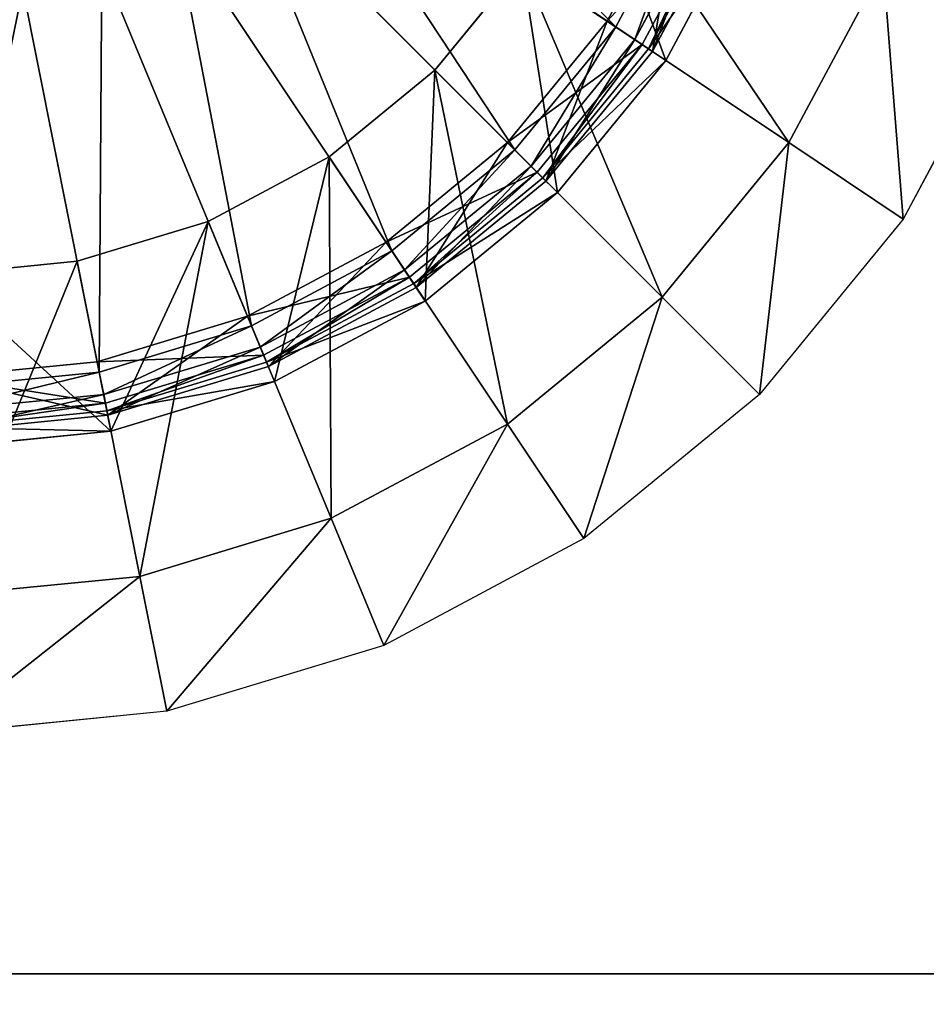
# Model space of a CAD drawing. Extents: x 0 to 35.8, y 0 to 27.5.
# Tile 48 of 256: x 6.8 to 9.7, y 4.6 to 7.7. Entities that reach past the tile are written whole.
import ezdxf

# ---------------------------------------------------------------- set-up
doc = ezdxf.new("R2010")
doc.units = 0
doc.header["$MEASUREMENT"] = 0
doc.layers.get('0').update_dxf_attribs({"color": 13, "linetype": 'CONTINUOUS'})
for name, color, linetype in [('GAS_ELEMENTS_7', 254, 'CONTINUOUS'), ('GAS_ELEMENTS_8', 250, 'CONTINUOUS'), ('RGM8058UC_-_BODY', 252, 'CONTINUOUS')]:
    doc.layers.add(name, color=color, linetype=linetype)

# ---------------------------------------------------------------- blocks, each defined once
blk = doc.blocks.new('RGM8658UC_TRADECAD_V06_DXF')
at = {"layer": 'GAS_ELEMENTS_7', "color": 0}
for p, q in [((8.767, 7.5795, 6.8366), (9.0106, 8.0352, 6.8366)), ((8.767, 7.5795, 6.8366), (9.0106, 8.0352, 6.8366)), ((8.7869, 7.5662, 6.8366), (9.0327, 8.026, 6.8366)), ((8.7869, 7.5662, 6.8366), (9.0327, 8.026, 6.8366)), ((8.8413, 7.5299, 6.5065), (9.0931, 8.001, 6.5065)), ((8.8413, 7.5299, 6.5065), (9.0931, 8.001, 6.5065)), ((8.3911, 7.8307, 6.1778), (8.1195, 7.4998, 6.1778)), ((8.1195, 7.4998, 6.5065), (8.3911, 7.8307, 6.5065)), ((8.3911, 7.8307, 6.1778), (8.1195, 7.4998, 6.1778)), ((8.1195, 7.4998, 6.5065), (8.3911, 7.8307, 6.5065)), ((9.2257, 7.273, 6.1778), (8.3911, 7.8307, 6.1778)), ((9.2257, 7.273, 6.1778), (8.3911, 7.8307, 6.1778)), ((8.3911, 7.8307, 6.5065), (8.8413, 7.5299, 6.5065)), ((8.3911, 7.8307, 6.5065), (8.8413, 7.5299, 6.5065)), ((9.5203, 7.8241, 6.1778), (9.2257, 7.273, 6.1778)), ((9.5203, 7.8241, 6.1778), (9.2257, 7.273, 6.1778)), ((8.767, 7.5795, 6.8366), (8.6575, 7.6527, 7.0842)), ((8.767, 7.5795, 6.8366), (8.6575, 7.6527, 7.0842)), ((9.9176, 7.6595, 6.0313), (9.5833, 7.0341, 6.0313)), ((8.4393, 7.1801, 6.8366), (8.767, 7.5795, 6.8366)), ((8.4393, 7.1801, 6.8366), (8.767, 7.5795, 6.8366)), ((8.7869, 7.5662, 6.8366), (8.767, 7.5795, 6.8366)), ((8.7869, 7.5662, 6.8366), (8.767, 7.5795, 6.8366)), ((8.4562, 7.1632, 6.8366), (8.7869, 7.5662, 6.8366)), ((8.4562, 7.1632, 6.8366), (8.7869, 7.5662, 6.8366)), ((8.8413, 7.5299, 6.5065), (8.7869, 7.5662, 6.8366)), ((8.8413, 7.5299, 6.5065), (8.7869, 7.5662, 6.8366)), ((8.5024, 7.1169, 6.5065), (8.8413, 7.5299, 6.5065)), ((8.5024, 7.1169, 6.5065), (8.8413, 7.5299, 6.5065)), ((8.1195, 7.4998, 6.1778), (7.7886, 7.2283, 6.1778)), ((7.7886, 7.2283, 6.5065), (8.1195, 7.4998, 6.5065)), ((8.1195, 7.4998, 6.1778), (7.7886, 7.2283, 6.1778)), ((7.7886, 7.2283, 6.5065), (8.1195, 7.4998, 6.5065)), ((8.1195, 7.4998, 6.1778), (8.1195, 7.4998, 6.5065)), ((8.1195, 7.4998, 6.1778), (8.1195, 7.4998, 6.5065)), ((8.8294, 6.79, 6.1778), (8.1195, 7.4998, 6.1778)), ((8.8294, 6.79, 6.1778), (8.1195, 7.4998, 6.1778)), ((8.1195, 7.4998, 6.5065), (8.5024, 7.1169, 6.5065)), ((8.1195, 7.4998, 6.5065), (8.5024, 7.1169, 6.5065)), ((8.4393, 7.1801, 6.8366), (8.3461, 7.2733, 7.0842)), ((8.4393, 7.1801, 6.8366), (8.3461, 7.2733, 7.0842)), ((9.2257, 7.273, 6.1778), (8.8294, 6.79, 6.1778)), ((9.2257, 7.273, 6.1778), (8.8294, 6.79, 6.1778)), ((9.2257, 7.273, 6.1778), (9.5833, 7.0341, 6.0313)), ((9.2257, 7.273, 6.1778), (9.5833, 7.0341, 6.0313)), ((7.7886, 7.2283, 6.1778), (7.4111, 7.0265, 6.1778)), ((7.4111, 7.0265, 6.5065), (7.7886, 7.2283, 6.5065)), ((7.7886, 7.2283, 6.1778), (7.4111, 7.0265, 6.1778)), ((7.4111, 7.0265, 6.5065), (7.7886, 7.2283, 6.5065)), ((7.7886, 7.2283, 6.1778), (7.7886, 7.2283, 6.5065)), ((7.7886, 7.2283, 6.1778), (7.7886, 7.2283, 6.5065)), ((8.3464, 6.3936, 6.1778), (7.7886, 7.2283, 6.1778)), ((8.3464, 6.3936, 6.1778), (7.7886, 7.2283, 6.1778)), ((7.7886, 7.2283, 6.5065), (8.0895, 6.778, 6.5065)), ((7.7886, 7.2283, 6.5065), (8.0895, 6.778, 6.5065)), ((8.0399, 6.8523, 6.8366), (8.4393, 7.1801, 6.8366)), ((8.0399, 6.8523, 6.8366), (8.4393, 7.1801, 6.8366)), ((8.4562, 7.1632, 6.8366), (8.4393, 7.1801, 6.8366)), ((8.4562, 7.1632, 6.8366), (8.4393, 7.1801, 6.8366)), ((8.0532, 6.8324, 6.8366), (8.4562, 7.1632, 6.8366)), ((8.0532, 6.8324, 6.8366), (8.4562, 7.1632, 6.8366)), ((8.5024, 7.1169, 6.5065), (8.4562, 7.1632, 6.8366)), ((8.5024, 7.1169, 6.5065), (8.4562, 7.1632, 6.8366)), ((8.0895, 6.778, 6.5065), (8.5024, 7.1169, 6.5065)), ((8.0895, 6.778, 6.5065), (8.5024, 7.1169, 6.5065)), ((7.4111, 7.0265, 6.1778), (7.0015, 6.9022, 6.1778)), ((7.0015, 6.9022, 6.5065), (7.4111, 7.0265, 6.5065)), ((7.4111, 7.0265, 6.1778), (7.0015, 6.9022, 6.1778)), ((7.0015, 6.9022, 6.5065), (7.4111, 7.0265, 6.5065)), ((7.4111, 7.0265, 6.1778), (7.4111, 7.0265, 6.5065)), ((7.4111, 7.0265, 6.1778), (7.4111, 7.0265, 6.5065)), ((7.7953, 6.0991, 6.1778), (7.4111, 7.0265, 6.1778)), ((7.7953, 6.0991, 6.1778), (7.4111, 7.0265, 6.1778)), ((7.4111, 7.0265, 6.5065), (7.6184, 6.5262, 6.5065)), ((7.4111, 7.0265, 6.5065), (7.6184, 6.5262, 6.5065)), ((9.5833, 7.0341, 6.0313), (9.1334, 6.4859, 6.0313)), ((8.0399, 6.8523, 6.8366), (7.9666, 6.9619, 7.0842)), ((8.0399, 6.8523, 6.8366), (7.9666, 6.9619, 7.0842)), ((7.0015, 6.9022, 6.1778), (6.5756, 6.8603, 6.1778)), ((6.5756, 6.8603, 6.5065), (7.0015, 6.9022, 6.5065)), ((7.0015, 6.9022, 6.1778), (6.5756, 6.8603, 6.1778)), ((6.5756, 6.8603, 6.5065), (7.0015, 6.9022, 6.5065)), ((7.0015, 6.9022, 6.1778), (7.0015, 6.9022, 6.5065)), ((7.0015, 6.9022, 6.1778), (7.0015, 6.9022, 6.5065)), ((7.1974, 5.9177, 6.1778), (7.0015, 6.9022, 6.1778)), ((7.1974, 5.9177, 6.1778), (7.0015, 6.9022, 6.1778)), ((7.0015, 6.9022, 6.5065), (7.1072, 6.3711, 6.5065)), ((7.0015, 6.9022, 6.5065), (7.1072, 6.3711, 6.5065)), ((7.5842, 6.6088, 6.8366), (8.0399, 6.8523, 6.8366)), ((7.5842, 6.6088, 6.8366), (8.0399, 6.8523, 6.8366)), ((7.5933, 6.5866, 6.8366), (8.0532, 6.8324, 6.8366)), ((7.5933, 6.5866, 6.8366), (8.0532, 6.8324, 6.8366)), ((8.0532, 6.8324, 6.8366), (8.0399, 6.8523, 6.8366)), ((8.0532, 6.8324, 6.8366), (8.0399, 6.8523, 6.8366)), ((8.0895, 6.778, 6.5065), (8.0532, 6.8324, 6.8366)), ((8.0895, 6.778, 6.5065), (8.0532, 6.8324, 6.8366)), ((7.6184, 6.5262, 6.5065), (8.0895, 6.778, 6.5065)), ((7.6184, 6.5262, 6.5065), (8.0895, 6.778, 6.5065)), ((8.8294, 6.79, 6.1778), (8.3464, 6.3936, 6.1778)), ((8.8294, 6.79, 6.1778), (8.3464, 6.3936, 6.1778)), ((8.8294, 6.79, 6.1778), (9.1334, 6.4859, 6.0313)), ((8.8294, 6.79, 6.1778), (9.1334, 6.4859, 6.0313)), ((7.5842, 6.6088, 6.8366), (7.5338, 6.7305, 7.0842)), ((7.5842, 6.6088, 6.8366), (7.5338, 6.7305, 7.0842)), ((7.0898, 6.4588, 6.8366), (7.064, 6.588, 7.0842)), ((7.0898, 6.4588, 6.8366), (7.064, 6.588, 7.0842)), ((7.0898, 6.4588, 6.8366), (7.5842, 6.6088, 6.8366)), ((7.0898, 6.4588, 6.8366), (7.5842, 6.6088, 6.8366)), ((7.0944, 6.4353, 6.8366), (7.5933, 6.5866, 6.8366)), ((7.0944, 6.4353, 6.8366), (7.5933, 6.5866, 6.8366)), ((7.5933, 6.5866, 6.8366), (7.5842, 6.6088, 6.8366)), ((7.5933, 6.5866, 6.8366), (7.5842, 6.6088, 6.8366)), ((7.6184, 6.5262, 6.5065), (7.5933, 6.5866, 6.8366)), ((7.6184, 6.5262, 6.5065), (7.5933, 6.5866, 6.8366)), ((7.1072, 6.3711, 6.5065), (7.6184, 6.5262, 6.5065)), ((7.1072, 6.3711, 6.5065), (7.6184, 6.5262, 6.5065)), ((9.1334, 6.4859, 6.0313), (8.5853, 6.0361, 6.0313)), ((6.5756, 6.4081, 6.8366), (7.0898, 6.4588, 6.8366)), ((6.5756, 6.4081, 6.8366), (7.0898, 6.4588, 6.8366)), ((6.5756, 6.3842, 6.8366), (7.0944, 6.4353, 6.8366)), ((6.5756, 6.3842, 6.8366), (7.0944, 6.4353, 6.8366)), ((7.0944, 6.4353, 6.8366), (7.0898, 6.4588, 6.8366)), ((7.0944, 6.4353, 6.8366), (7.0898, 6.4588, 6.8366)), ((7.1072, 6.3711, 6.5065), (7.0944, 6.4353, 6.8366)), ((7.1072, 6.3711, 6.5065), (7.0944, 6.4353, 6.8366)), ((6.5756, 6.3188, 6.5065), (7.1072, 6.3711, 6.5065)), ((6.5756, 6.3188, 6.5065), (7.1072, 6.3711, 6.5065)), ((8.3464, 6.3936, 6.1778), (7.7953, 6.0991, 6.1778)), ((8.3464, 6.3936, 6.1778), (7.7953, 6.0991, 6.1778)), ((8.3464, 6.3936, 6.1778), (8.5853, 6.0361, 6.0313)), ((8.3464, 6.3936, 6.1778), (8.5853, 6.0361, 6.0313)), ((7.7953, 6.0991, 6.1778), (7.1974, 5.9177, 6.1778)), ((7.7953, 6.0991, 6.1778), (7.1974, 5.9177, 6.1778)), ((7.7953, 6.0991, 6.1778), (7.9599, 5.7018, 6.0313)), ((7.7953, 6.0991, 6.1778), (7.9599, 5.7018, 6.0313)), ((8.5853, 6.0361, 6.0313), (7.9599, 5.7018, 6.0313)), ((7.1974, 5.9177, 6.1778), (6.5756, 5.8564, 6.1778)), ((7.1974, 5.9177, 6.1778), (6.5756, 5.8564, 6.1778)), ((7.1974, 5.9177, 6.1778), (7.2813, 5.4959, 6.0313)), ((7.1974, 5.9177, 6.1778), (7.2813, 5.4959, 6.0313)), ((7.9599, 5.7018, 6.0313), (7.2813, 5.4959, 6.0313)), ((7.2813, 5.4959, 6.0313), (6.5756, 5.4264, 6.0313))]:
    blk.add_line(p, q, dxfattribs=at)
at = {"layer": 'GAS_ELEMENTS_8', "color": 0}
for p, q in [((8.6849, 7.6344, 7.2264), (7.6682, 8.3137, 6.8996)), ((8.6849, 7.6344, 7.2264), (7.6682, 8.3137, 6.8996)), ((8.3694, 7.2499, 7.2264), (7.5048, 8.1146, 6.8996)), ((8.3694, 7.2499, 7.2264), (7.5048, 8.1146, 6.8996)), ((8.6575, 7.6527, 7.0842), (8.8889, 8.0856, 7.0842)), ((8.6575, 7.6527, 7.0842), (8.8889, 8.0856, 7.0842)), ((8.6849, 7.6344, 7.2264), (8.9193, 8.073, 7.2264)), ((8.6849, 7.6344, 7.2264), (8.9193, 8.073, 7.2264)), ((8.9852, 8.0457, 7.216), (8.7441, 7.5948, 7.216)), ((8.9852, 8.0457, 7.216), (8.7441, 7.5948, 7.216)), ((8.799, 7.5581, 7.0842), (9.0462, 8.0204, 7.0842)), ((8.799, 7.5581, 7.152), (9.0462, 8.0204, 7.152)), ((8.799, 7.5581, 7.0842), (9.0462, 8.0204, 7.0842)), ((8.799, 7.5581, 7.152), (9.0462, 8.0204, 7.152)), ((7.985, 6.9344, 7.2264), (7.3056, 7.9512, 6.8996)), ((7.985, 6.9344, 7.2264), (7.3056, 7.9512, 6.8996)), ((7.5464, 6.7, 7.2264), (7.0784, 7.8297, 6.8996)), ((7.5464, 6.7, 7.2264), (7.0784, 7.8297, 6.8996)), ((7.0705, 6.5556, 7.2264), (6.8319, 7.7549, 6.8996)), ((7.0705, 6.5556, 7.2264), (6.8319, 7.7549, 6.8996)), ((8.3461, 7.2733, 7.0842), (8.6575, 7.6527, 7.0842)), ((8.3461, 7.2733, 7.0842), (8.6575, 7.6527, 7.0842)), ((8.3694, 7.2499, 7.2264), (8.6849, 7.6344, 7.2264)), ((8.3694, 7.2499, 7.2264), (8.6849, 7.6344, 7.2264)), ((8.6575, 7.6527, 7.0842), (8.799, 7.5581, 7.0842)), ((8.6575, 7.6527, 7.0842), (8.799, 7.5581, 7.0842)), ((8.7441, 7.5948, 7.216), (8.6849, 7.6344, 7.2264)), ((8.7441, 7.5948, 7.216), (8.6849, 7.6344, 7.2264)), ((8.7441, 7.5948, 7.216), (8.4198, 7.1996, 7.216)), ((8.7441, 7.5948, 7.216), (8.4198, 7.1996, 7.216)), ((8.799, 7.5581, 7.152), (8.7441, 7.5948, 7.216)), ((8.799, 7.5581, 7.152), (8.7441, 7.5948, 7.216)), ((8.4665, 7.1529, 7.0842), (8.799, 7.5581, 7.0842)), ((8.4665, 7.1529, 7.152), (8.799, 7.5581, 7.152)), ((8.4665, 7.1529, 7.0842), (8.799, 7.5581, 7.0842)), ((8.4665, 7.1529, 7.152), (8.799, 7.5581, 7.152)), ((8.799, 7.5581, 7.0842), (8.799, 7.5581, 7.152)), ((8.799, 7.5581, 7.0842), (8.799, 7.5581, 7.152)), ((7.9666, 6.9619, 7.0842), (8.3461, 7.2733, 7.0842)), ((7.9666, 6.9619, 7.0842), (8.3461, 7.2733, 7.0842)), ((8.3461, 7.2733, 7.0842), (8.4665, 7.1529, 7.0842)), ((8.3461, 7.2733, 7.0842), (8.4665, 7.1529, 7.0842)), ((7.985, 6.9344, 7.2264), (8.3694, 7.2499, 7.2264)), ((7.985, 6.9344, 7.2264), (8.3694, 7.2499, 7.2264)), ((8.4198, 7.1996, 7.216), (8.3694, 7.2499, 7.2264)), ((8.4198, 7.1996, 7.216), (8.3694, 7.2499, 7.2264)), ((8.4198, 7.1996, 7.216), (8.0246, 6.8752, 7.216)), ((8.4198, 7.1996, 7.216), (8.0246, 6.8752, 7.216)), ((8.4665, 7.1529, 7.152), (8.4198, 7.1996, 7.216)), ((8.4665, 7.1529, 7.152), (8.4198, 7.1996, 7.216)), ((8.0612, 6.8203, 7.0842), (8.4665, 7.1529, 7.0842)), ((8.0612, 6.8203, 7.152), (8.4665, 7.1529, 7.152)), ((8.0612, 6.8203, 7.0842), (8.4665, 7.1529, 7.0842)), ((8.0612, 6.8203, 7.152), (8.4665, 7.1529, 7.152)), ((8.4665, 7.1529, 7.0842), (8.4665, 7.1529, 7.152)), ((8.4665, 7.1529, 7.0842), (8.4665, 7.1529, 7.152)), ((7.5338, 6.7305, 7.0842), (7.9666, 6.9619, 7.0842)), ((7.5338, 6.7305, 7.0842), (7.9666, 6.9619, 7.0842)), ((7.9666, 6.9619, 7.0842), (8.0612, 6.8203, 7.0842)), ((7.9666, 6.9619, 7.0842), (8.0612, 6.8203, 7.0842)), ((7.5464, 6.7, 7.2264), (7.985, 6.9344, 7.2264)), ((7.5464, 6.7, 7.2264), (7.985, 6.9344, 7.2264)), ((8.0246, 6.8752, 7.216), (7.985, 6.9344, 7.2264)), ((8.0246, 6.8752, 7.216), (7.985, 6.9344, 7.2264)), ((8.0246, 6.8752, 7.216), (7.5736, 6.6342, 7.216)), ((8.0246, 6.8752, 7.216), (7.5736, 6.6342, 7.216)), ((8.0612, 6.8203, 7.152), (8.0246, 6.8752, 7.216)), ((8.0612, 6.8203, 7.152), (8.0246, 6.8752, 7.216)), ((7.5989, 6.5732, 7.0842), (8.0612, 6.8203, 7.0842)), ((7.5989, 6.5732, 7.152), (8.0612, 6.8203, 7.152)), ((7.5989, 6.5732, 7.0842), (8.0612, 6.8203, 7.0842)), ((7.5989, 6.5732, 7.152), (8.0612, 6.8203, 7.152)), ((8.0612, 6.8203, 7.0842), (8.0612, 6.8203, 7.152)), ((8.0612, 6.8203, 7.0842), (8.0612, 6.8203, 7.152)), ((7.064, 6.588, 7.0842), (7.5338, 6.7305, 7.0842)), ((7.064, 6.588, 7.0842), (7.5338, 6.7305, 7.0842)), ((7.5338, 6.7305, 7.0842), (7.5989, 6.5732, 7.0842)), ((7.5338, 6.7305, 7.0842), (7.5989, 6.5732, 7.0842)), ((7.0705, 6.5556, 7.2264), (7.5464, 6.7, 7.2264)), ((7.0705, 6.5556, 7.2264), (7.5464, 6.7, 7.2264)), ((7.5736, 6.6342, 7.216), (7.5464, 6.7, 7.2264)), ((7.5736, 6.6342, 7.216), (7.5464, 6.7, 7.2264)), ((7.5736, 6.6342, 7.216), (7.0844, 6.4858, 7.216)), ((7.5736, 6.6342, 7.216), (7.0844, 6.4858, 7.216)), ((7.5989, 6.5732, 7.152), (7.5736, 6.6342, 7.216)), ((7.5989, 6.5732, 7.152), (7.5736, 6.6342, 7.216)), ((6.5756, 6.5399, 7.0842), (7.064, 6.588, 7.0842)), ((6.5756, 6.5399, 7.0842), (7.064, 6.588, 7.0842)), ((7.064, 6.588, 7.0842), (7.0973, 6.421, 7.0842)), ((7.064, 6.588, 7.0842), (7.0973, 6.421, 7.0842)), ((6.5756, 6.5069, 7.2264), (7.0705, 6.5556, 7.2264)), ((6.5756, 6.5069, 7.2264), (7.0705, 6.5556, 7.2264)), ((7.0844, 6.4858, 7.216), (7.0705, 6.5556, 7.2264)), ((7.0844, 6.4858, 7.216), (7.0705, 6.5556, 7.2264)), ((7.0973, 6.421, 7.0842), (7.5989, 6.5732, 7.0842)), ((7.0973, 6.421, 7.152), (7.5989, 6.5732, 7.152)), ((7.0973, 6.421, 7.0842), (7.5989, 6.5732, 7.0842)), ((7.0973, 6.421, 7.152), (7.5989, 6.5732, 7.152)), ((7.5989, 6.5732, 7.0842), (7.5989, 6.5732, 7.152)), ((7.5989, 6.5732, 7.0842), (7.5989, 6.5732, 7.152)), ((7.0844, 6.4858, 7.216), (6.5756, 6.4357, 7.216)), ((7.0844, 6.4858, 7.216), (6.5756, 6.4357, 7.216)), ((7.0973, 6.421, 7.152), (7.0844, 6.4858, 7.216)), ((7.0973, 6.421, 7.152), (7.0844, 6.4858, 7.216)), ((6.5756, 6.3696, 7.0842), (7.0973, 6.421, 7.0842)), ((6.5756, 6.3696, 7.152), (7.0973, 6.421, 7.152)), ((6.5756, 6.3696, 7.0842), (7.0973, 6.421, 7.0842)), ((6.5756, 6.3696, 7.152), (7.0973, 6.421, 7.152)), ((7.0973, 6.421, 7.0842), (7.0973, 6.421, 7.152)), ((7.0973, 6.421, 7.0842), (7.0973, 6.421, 7.152))]:
    blk.add_line(p, q, dxfattribs=at)
at = {"layer": 'RGM8058UC_-_BODY', "color": 0}
for p, q in [((12.2007, 4.6756, 6.7115), (1.8357, 4.6756, 6.7115)), ((1.8357, 4.6756, 6.032), (11.9257, 4.6756, 6.032)), ((12.2007, 4.6756, 6.7115), (1.8357, 4.6756, 6.7115)), ((1.8357, 4.6756, 6.032), (11.9257, 4.6756, 6.032))]:
    blk.add_line(p, q, dxfattribs=at)
at = {"layer": 'GAS_ELEMENTS_7', "color": 254}
mesh = blk.add_polyface(dxfattribs=at)
corners = [(8.5929, 8.2082, 6.1778), (9.2257, 7.273, 6.1778), (8.3911, 7.8307, 6.1778), (9.5203, 7.8241, 6.1778)]
mesh.append_faces([[corners[k] for k in face] for face in [(0, 1, 2), (1, 0, 3)]], dxfattribs={"vtx0": -1, "color": 254})
mesh = blk.add_polyface(dxfattribs=at)
corners = [(8.8413, 7.5299, 6.5065), (8.5929, 8.2082, 6.5065), (8.3911, 7.8307, 6.5065), (9.0931, 8.001, 6.5065)]
mesh.append_faces([[corners[k] for k in face] for face in [(0, 1, 2), (1, 0, 3)]], dxfattribs={"vtx0": -1, "color": 254})
mesh = blk.add_polyface(dxfattribs=at)
corners = [(8.6575, 7.6527, 7.0842), (9.0106, 8.0352, 6.8366), (8.767, 7.5795, 6.8366), (8.8889, 8.0856, 7.0842)]
mesh.append_faces([[corners[k] for k in face] for face in [(0, 1, 2), (1, 0, 3)]], dxfattribs={"vtx0": -1, "color": 254})
mesh = blk.add_polyface(dxfattribs=at)
corners = [(9.0106, 8.0352, 6.8366), (8.7869, 7.5662, 6.8366), (8.767, 7.5795, 6.8366), (9.0327, 8.026, 6.8366)]
mesh.append_faces([[corners[k] for k in face] for face in [(0, 1, 2), (1, 0, 3)]], dxfattribs={"vtx0": -1, "color": 254})
mesh = blk.add_polyface(dxfattribs=at)
corners = [(8.7869, 7.5662, 6.8366), (9.0931, 8.001, 6.5065), (8.8413, 7.5299, 6.5065), (9.0327, 8.026, 6.8366)]
mesh.append_faces([[corners[k] for k in face] for face in [(0, 1, 2), (1, 0, 3)]], dxfattribs={"vtx0": -1, "color": 254})
mesh = blk.add_polyface(dxfattribs=at)
corners = [(8.3911, 7.8307, 6.5065), (8.1195, 7.4998, 6.1778), (8.1195, 7.4998, 6.5065), (8.3911, 7.8307, 6.1778)]
mesh.append_faces([[corners[k] for k in face] for face in [(0, 1, 2), (1, 0, 3)]], dxfattribs={"vtx0": -1, "color": 254})
mesh = blk.add_polyface(dxfattribs=at)
corners = [(8.3911, 7.8307, 6.1778), (8.8294, 6.79, 6.1778), (8.1195, 7.4998, 6.1778), (9.2257, 7.273, 6.1778)]
mesh.append_faces([[corners[k] for k in face] for face in [(0, 1, 2), (1, 0, 3)]], dxfattribs={"vtx0": -1, "color": 254})
mesh = blk.add_polyface(dxfattribs=at)
corners = [(8.5024, 7.1169, 6.5065), (8.3911, 7.8307, 6.5065), (8.1195, 7.4998, 6.5065), (8.8413, 7.5299, 6.5065)]
mesh.append_faces([[corners[k] for k in face] for face in [(0, 1, 2), (1, 0, 3)]], dxfattribs={"vtx0": -1, "color": 254})
mesh = blk.add_polyface(dxfattribs=at)
corners = [(9.5203, 7.8241, 6.1778), (9.5833, 7.0341, 6.0313), (9.2257, 7.273, 6.1778), (9.9176, 7.6595, 6.0313)]
mesh.append_faces([[corners[k] for k in face] for face in [(0, 1, 2), (1, 0, 3)]], dxfattribs={"vtx0": -1, "color": 254})
mesh = blk.add_polyface(dxfattribs=at)
corners = [(8.3461, 7.2733, 7.0842), (8.767, 7.5795, 6.8366), (8.4393, 7.1801, 6.8366), (8.6575, 7.6527, 7.0842)]
mesh.append_faces([[corners[k] for k in face] for face in [(0, 1, 2), (1, 0, 3)]], dxfattribs={"vtx0": -1, "color": 254})
mesh = blk.add_polyface(dxfattribs=at)
corners = [(8.767, 7.5795, 6.8366), (8.4562, 7.1632, 6.8366), (8.4393, 7.1801, 6.8366), (8.7869, 7.5662, 6.8366)]
mesh.append_faces([[corners[k] for k in face] for face in [(0, 1, 2), (1, 0, 3)]], dxfattribs={"vtx0": -1, "color": 254})
mesh = blk.add_polyface(dxfattribs=at)
corners = [(8.4562, 7.1632, 6.8366), (8.8413, 7.5299, 6.5065), (8.5024, 7.1169, 6.5065), (8.7869, 7.5662, 6.8366)]
mesh.append_faces([[corners[k] for k in face] for face in [(0, 1, 2), (1, 0, 3)]], dxfattribs={"vtx0": -1, "color": 254})
mesh = blk.add_polyface(dxfattribs=at)
corners = [(7.7886, 7.2283, 6.5065), (8.1195, 7.4998, 6.1778), (7.7886, 7.2283, 6.1778), (8.1195, 7.4998, 6.5065)]
mesh.append_faces([[corners[k] for k in face] for face in [(0, 1, 2), (1, 0, 3)]], dxfattribs={"vtx0": -1, "color": 254})
mesh = blk.add_polyface(dxfattribs=at)
corners = [(8.1195, 7.4998, 6.1778), (8.3464, 6.3936, 6.1778), (7.7886, 7.2283, 6.1778), (8.8294, 6.79, 6.1778)]
mesh.append_faces([[corners[k] for k in face] for face in [(0, 1, 2), (1, 0, 3)]], dxfattribs={"vtx0": -1, "color": 254})
mesh = blk.add_polyface(dxfattribs=at)
corners = [(8.0895, 6.778, 6.5065), (8.1195, 7.4998, 6.5065), (7.7886, 7.2283, 6.5065), (8.5024, 7.1169, 6.5065)]
mesh.append_faces([[corners[k] for k in face] for face in [(0, 1, 2), (1, 0, 3)]], dxfattribs={"vtx0": -1, "color": 254})
mesh = blk.add_polyface(dxfattribs=at)
corners = [(7.9666, 6.9619, 7.0842), (8.4393, 7.1801, 6.8366), (8.0399, 6.8523, 6.8366), (8.3461, 7.2733, 7.0842)]
mesh.append_faces([[corners[k] for k in face] for face in [(0, 1, 2), (1, 0, 3)]], dxfattribs={"vtx0": -1, "color": 254})
mesh = blk.add_polyface(dxfattribs=at)
corners = [(9.2257, 7.273, 6.1778), (9.1334, 6.4859, 6.0313), (8.8294, 6.79, 6.1778), (9.5833, 7.0341, 6.0313)]
mesh.append_faces([[corners[k] for k in face] for face in [(0, 1, 2), (1, 0, 3)]], dxfattribs={"vtx0": -1, "color": 254})
mesh = blk.add_polyface(dxfattribs=at)
corners = [(7.4111, 7.0265, 6.5065), (7.7886, 7.2283, 6.1778), (7.4111, 7.0265, 6.1778), (7.7886, 7.2283, 6.5065)]
mesh.append_faces([[corners[k] for k in face] for face in [(0, 1, 2), (1, 0, 3)]], dxfattribs={"vtx0": -1, "color": 254})
mesh = blk.add_polyface(dxfattribs=at)
corners = [(7.7886, 7.2283, 6.1778), (7.7953, 6.0991, 6.1778), (7.4111, 7.0265, 6.1778), (8.3464, 6.3936, 6.1778)]
mesh.append_faces([[corners[k] for k in face] for face in [(0, 1, 2), (1, 0, 3)]], dxfattribs={"vtx0": -1, "color": 254})
mesh = blk.add_polyface(dxfattribs=at)
corners = [(7.6184, 6.5262, 6.5065), (7.7886, 7.2283, 6.5065), (7.4111, 7.0265, 6.5065), (8.0895, 6.778, 6.5065)]
mesh.append_faces([[corners[k] for k in face] for face in [(0, 1, 2), (1, 0, 3)]], dxfattribs={"vtx0": -1, "color": 254})
mesh = blk.add_polyface(dxfattribs=at)
corners = [(8.4393, 7.1801, 6.8366), (8.0532, 6.8324, 6.8366), (8.0399, 6.8523, 6.8366), (8.4562, 7.1632, 6.8366)]
mesh.append_faces([[corners[k] for k in face] for face in [(0, 1, 2), (1, 0, 3)]], dxfattribs={"vtx0": -1, "color": 254})
mesh = blk.add_polyface(dxfattribs=at)
corners = [(8.0532, 6.8324, 6.8366), (8.5024, 7.1169, 6.5065), (8.0895, 6.778, 6.5065), (8.4562, 7.1632, 6.8366)]
mesh.append_faces([[corners[k] for k in face] for face in [(0, 1, 2), (1, 0, 3)]], dxfattribs={"vtx0": -1, "color": 254})
mesh = blk.add_polyface(dxfattribs=at)
corners = [(7.0015, 6.9022, 6.5065), (7.4111, 7.0265, 6.1778), (7.0015, 6.9022, 6.1778), (7.4111, 7.0265, 6.5065)]
mesh.append_faces([[corners[k] for k in face] for face in [(0, 1, 2), (1, 0, 3)]], dxfattribs={"vtx0": -1, "color": 254})
mesh = blk.add_polyface(dxfattribs=at)
corners = [(7.4111, 7.0265, 6.1778), (7.1974, 5.9177, 6.1778), (7.0015, 6.9022, 6.1778), (7.7953, 6.0991, 6.1778)]
mesh.append_faces([[corners[k] for k in face] for face in [(0, 1, 2), (1, 0, 3)]], dxfattribs={"vtx0": -1, "color": 254})
mesh = blk.add_polyface(dxfattribs=at)
corners = [(7.1072, 6.3711, 6.5065), (7.4111, 7.0265, 6.5065), (7.0015, 6.9022, 6.5065), (7.6184, 6.5262, 6.5065)]
mesh.append_faces([[corners[k] for k in face] for face in [(0, 1, 2), (1, 0, 3)]], dxfattribs={"vtx0": -1, "color": 254})
mesh = blk.add_polyface(dxfattribs=at)
corners = [(7.5338, 6.7305, 7.0842), (8.0399, 6.8523, 6.8366), (7.5842, 6.6088, 6.8366), (7.9666, 6.9619, 7.0842)]
mesh.append_faces([[corners[k] for k in face] for face in [(0, 1, 2), (1, 0, 3)]], dxfattribs={"vtx0": -1, "color": 254})
mesh = blk.add_polyface(dxfattribs=at)
corners = [(6.5756, 6.8603, 6.5065), (7.0015, 6.9022, 6.1778), (6.5756, 6.8603, 6.1778), (7.0015, 6.9022, 6.5065)]
mesh.append_faces([[corners[k] for k in face] for face in [(0, 1, 2), (1, 0, 3)]], dxfattribs={"vtx0": -1, "color": 254})
mesh = blk.add_polyface(dxfattribs=at)
corners = [(7.0015, 6.9022, 6.1778), (6.5756, 5.8564, 6.1778), (6.5756, 6.8603, 6.1778), (7.1974, 5.9177, 6.1778)]
mesh.append_faces([[corners[k] for k in face] for face in [(0, 1, 2), (1, 0, 3)]], dxfattribs={"vtx0": -1, "color": 254})
mesh = blk.add_polyface(dxfattribs=at)
corners = [(7.1072, 6.3711, 6.5065), (6.5756, 6.8603, 6.5065), (6.5756, 6.3188, 6.5065), (7.0015, 6.9022, 6.5065)]
mesh.append_faces([[corners[k] for k in face] for face in [(0, 1, 2), (1, 0, 3)]], dxfattribs={"vtx0": -1, "color": 254})
mesh = blk.add_polyface(dxfattribs=at)
corners = [(8.0399, 6.8523, 6.8366), (7.5933, 6.5866, 6.8366), (7.5842, 6.6088, 6.8366), (8.0532, 6.8324, 6.8366)]
mesh.append_faces([[corners[k] for k in face] for face in [(0, 1, 2), (1, 0, 3)]], dxfattribs={"vtx0": -1, "color": 254})
mesh = blk.add_polyface(dxfattribs=at)
corners = [(7.5933, 6.5866, 6.8366), (8.0895, 6.778, 6.5065), (7.6184, 6.5262, 6.5065), (8.0532, 6.8324, 6.8366)]
mesh.append_faces([[corners[k] for k in face] for face in [(0, 1, 2), (1, 0, 3)]], dxfattribs={"vtx0": -1, "color": 254})
mesh = blk.add_polyface(dxfattribs=at)
corners = [(8.8294, 6.79, 6.1778), (8.5853, 6.0361, 6.0313), (8.3464, 6.3936, 6.1778), (9.1334, 6.4859, 6.0313)]
mesh.append_faces([[corners[k] for k in face] for face in [(0, 1, 2), (1, 0, 3)]], dxfattribs={"vtx0": -1, "color": 254})
mesh = blk.add_polyface(dxfattribs=at)
corners = [(7.064, 6.588, 7.0842), (7.5842, 6.6088, 6.8366), (7.0898, 6.4588, 6.8366), (7.5338, 6.7305, 7.0842)]
mesh.append_faces([[corners[k] for k in face] for face in [(0, 1, 2), (1, 0, 3)]], dxfattribs={"vtx0": -1, "color": 254})
mesh = blk.add_polyface(dxfattribs=at)
corners = [(6.5756, 6.5399, 7.0842), (7.0898, 6.4588, 6.8366), (6.5756, 6.4081, 6.8366), (7.064, 6.588, 7.0842)]
mesh.append_faces([[corners[k] for k in face] for face in [(0, 1, 2), (1, 0, 3)]], dxfattribs={"vtx0": -1, "color": 254})
mesh = blk.add_polyface(dxfattribs=at)
corners = [(7.5842, 6.6088, 6.8366), (7.0944, 6.4353, 6.8366), (7.0898, 6.4588, 6.8366), (7.5933, 6.5866, 6.8366)]
mesh.append_faces([[corners[k] for k in face] for face in [(0, 1, 2), (1, 0, 3)]], dxfattribs={"vtx0": -1, "color": 254})
mesh = blk.add_polyface(dxfattribs=at)
corners = [(7.0944, 6.4353, 6.8366), (7.6184, 6.5262, 6.5065), (7.1072, 6.3711, 6.5065), (7.5933, 6.5866, 6.8366)]
mesh.append_faces([[corners[k] for k in face] for face in [(0, 1, 2), (1, 0, 3)]], dxfattribs={"vtx0": -1, "color": 254})
mesh = blk.add_polyface(dxfattribs=at)
corners = [(7.0898, 6.4588, 6.8366), (6.5756, 6.3842, 6.8366), (6.5756, 6.4081, 6.8366), (7.0944, 6.4353, 6.8366)]
mesh.append_faces([[corners[k] for k in face] for face in [(0, 1, 2), (1, 0, 3)]], dxfattribs={"vtx0": -1, "color": 254})
mesh = blk.add_polyface(dxfattribs=at)
corners = [(6.5756, 6.3842, 6.8366), (7.1072, 6.3711, 6.5065), (6.5756, 6.3188, 6.5065), (7.0944, 6.4353, 6.8366)]
mesh.append_faces([[corners[k] for k in face] for face in [(0, 1, 2), (1, 0, 3)]], dxfattribs={"vtx0": -1, "color": 254})
mesh = blk.add_polyface(dxfattribs=at)
corners = [(8.3464, 6.3936, 6.1778), (7.9599, 5.7018, 6.0313), (7.7953, 6.0991, 6.1778), (8.5853, 6.0361, 6.0313)]
mesh.append_faces([[corners[k] for k in face] for face in [(0, 1, 2), (1, 0, 3)]], dxfattribs={"vtx0": -1, "color": 254})
mesh = blk.add_polyface(dxfattribs=at)
corners = [(7.7953, 6.0991, 6.1778), (7.2813, 5.4959, 6.0313), (7.1974, 5.9177, 6.1778), (7.9599, 5.7018, 6.0313)]
mesh.append_faces([[corners[k] for k in face] for face in [(0, 1, 2), (1, 0, 3)]], dxfattribs={"vtx0": -1, "color": 254})
mesh = blk.add_polyface(dxfattribs=at)
corners = [(7.1974, 5.9177, 6.1778), (6.5756, 5.4264, 6.0313), (6.5756, 5.8564, 6.1778), (7.2813, 5.4959, 6.0313)]
mesh.append_faces([[corners[k] for k in face] for face in [(0, 1, 2), (1, 0, 3)]], dxfattribs={"vtx0": -1, "color": 254})
at = {"layer": 'GAS_ELEMENTS_8', "color": 250}
mesh = blk.add_polyface(dxfattribs=at)
corners = [(7.7896, 8.5409, 6.8996), (8.6849, 7.6344, 7.2264), (7.6682, 8.3137, 6.8996), (8.9193, 8.073, 7.2264)]
mesh.append_faces([[corners[k] for k in face] for face in [(0, 1, 2), (1, 0, 3)]], dxfattribs={"vtx0": -1, "color": 250})
mesh = blk.add_polyface(dxfattribs=at)
corners = [(7.6682, 8.3137, 6.8996), (8.3694, 7.2499, 7.2264), (7.5048, 8.1146, 6.8996), (8.6849, 7.6344, 7.2264)]
mesh.append_faces([[corners[k] for k in face] for face in [(0, 1, 2), (1, 0, 3)]], dxfattribs={"vtx0": -1, "color": 250})
mesh = blk.add_polyface(dxfattribs=at)
corners = [(7.5048, 8.1146, 6.8996), (7.985, 6.9344, 7.2264), (7.3056, 7.9512, 6.8996), (8.3694, 7.2499, 7.2264)]
mesh.append_faces([[corners[k] for k in face] for face in [(0, 1, 2), (1, 0, 3)]], dxfattribs={"vtx0": -1, "color": 250})
mesh = blk.add_polyface(dxfattribs=at)
corners = [(8.799, 7.5581, 7.0842), (8.8889, 8.0856, 7.0842), (8.6575, 7.6527, 7.0842), (9.0462, 8.0204, 7.0842)]
mesh.append_faces([[corners[k] for k in face] for face in [(0, 1, 2), (1, 0, 3)]], dxfattribs={"vtx0": -1, "color": 250})
mesh = blk.add_polyface(dxfattribs=at)
corners = [(8.9193, 8.073, 7.2264), (8.7441, 7.5948, 7.216), (8.6849, 7.6344, 7.2264), (8.9852, 8.0457, 7.216)]
mesh.append_faces([[corners[k] for k in face] for face in [(0, 1, 2), (1, 0, 3)]], dxfattribs={"vtx0": -1, "color": 250})
mesh = blk.add_polyface(dxfattribs=at)
corners = [(8.9852, 8.0457, 7.216), (8.799, 7.5581, 7.152), (8.7441, 7.5948, 7.216), (9.0462, 8.0204, 7.152)]
mesh.append_faces([[corners[k] for k in face] for face in [(0, 1, 2), (1, 0, 3)]], dxfattribs={"vtx0": -1, "color": 250})
mesh = blk.add_polyface(dxfattribs=at)
corners = [(9.0462, 8.0204, 7.152), (8.799, 7.5581, 7.0842), (8.799, 7.5581, 7.152), (9.0462, 8.0204, 7.0842)]
mesh.append_faces([[corners[k] for k in face] for face in [(0, 1, 2), (1, 0, 3)]], dxfattribs={"vtx0": -1, "color": 250})
mesh = blk.add_polyface(dxfattribs=at)
corners = [(7.3056, 7.9512, 6.8996), (7.5464, 6.7, 7.2264), (7.0784, 7.8297, 6.8996), (7.985, 6.9344, 7.2264)]
mesh.append_faces([[corners[k] for k in face] for face in [(0, 1, 2), (1, 0, 3)]], dxfattribs={"vtx0": -1, "color": 250})
mesh = blk.add_polyface(dxfattribs=at)
corners = [(7.0784, 7.8297, 6.8996), (7.0705, 6.5556, 7.2264), (6.8319, 7.7549, 6.8996), (7.5464, 6.7, 7.2264)]
mesh.append_faces([[corners[k] for k in face] for face in [(0, 1, 2), (1, 0, 3)]], dxfattribs={"vtx0": -1, "color": 250})
mesh = blk.add_polyface(dxfattribs=at)
corners = [(6.8319, 7.7549, 6.8996), (6.5756, 6.5069, 7.2264), (6.5756, 7.7297, 6.8996), (7.0705, 6.5556, 7.2264)]
mesh.append_faces([[corners[k] for k in face] for face in [(0, 1, 2), (1, 0, 3)]], dxfattribs={"vtx0": -1, "color": 250})
mesh = blk.add_polyface(dxfattribs=at)
corners = [(8.4665, 7.1529, 7.0842), (8.6575, 7.6527, 7.0842), (8.3461, 7.2733, 7.0842), (8.799, 7.5581, 7.0842)]
mesh.append_faces([[corners[k] for k in face] for face in [(0, 1, 2), (1, 0, 3)]], dxfattribs={"vtx0": -1, "color": 250})
mesh = blk.add_polyface(dxfattribs=at)
corners = [(8.6849, 7.6344, 7.2264), (8.4198, 7.1996, 7.216), (8.3694, 7.2499, 7.2264), (8.7441, 7.5948, 7.216)]
mesh.append_faces([[corners[k] for k in face] for face in [(0, 1, 2), (1, 0, 3)]], dxfattribs={"vtx0": -1, "color": 250})
mesh = blk.add_polyface(dxfattribs=at)
corners = [(8.7441, 7.5948, 7.216), (8.4665, 7.1529, 7.152), (8.4198, 7.1996, 7.216), (8.799, 7.5581, 7.152)]
mesh.append_faces([[corners[k] for k in face] for face in [(0, 1, 2), (1, 0, 3)]], dxfattribs={"vtx0": -1, "color": 250})
mesh = blk.add_polyface(dxfattribs=at)
corners = [(8.799, 7.5581, 7.152), (8.4665, 7.1529, 7.0842), (8.4665, 7.1529, 7.152), (8.799, 7.5581, 7.0842)]
mesh.append_faces([[corners[k] for k in face] for face in [(0, 1, 2), (1, 0, 3)]], dxfattribs={"vtx0": -1, "color": 250})
mesh = blk.add_polyface(dxfattribs=at)
corners = [(8.0612, 6.8203, 7.0842), (8.3461, 7.2733, 7.0842), (7.9666, 6.9619, 7.0842), (8.4665, 7.1529, 7.0842)]
mesh.append_faces([[corners[k] for k in face] for face in [(0, 1, 2), (1, 0, 3)]], dxfattribs={"vtx0": -1, "color": 250})
mesh = blk.add_polyface(dxfattribs=at)
corners = [(8.3694, 7.2499, 7.2264), (8.0246, 6.8752, 7.216), (7.985, 6.9344, 7.2264), (8.4198, 7.1996, 7.216)]
mesh.append_faces([[corners[k] for k in face] for face in [(0, 1, 2), (1, 0, 3)]], dxfattribs={"vtx0": -1, "color": 250})
mesh = blk.add_polyface(dxfattribs=at)
corners = [(8.4198, 7.1996, 7.216), (8.0612, 6.8203, 7.152), (8.0246, 6.8752, 7.216), (8.4665, 7.1529, 7.152)]
mesh.append_faces([[corners[k] for k in face] for face in [(0, 1, 2), (1, 0, 3)]], dxfattribs={"vtx0": -1, "color": 250})
mesh = blk.add_polyface(dxfattribs=at)
corners = [(8.0612, 6.8203, 7.152), (8.4665, 7.1529, 7.0842), (8.0612, 6.8203, 7.0842), (8.4665, 7.1529, 7.152)]
mesh.append_faces([[corners[k] for k in face] for face in [(0, 1, 2), (1, 0, 3)]], dxfattribs={"vtx0": -1, "color": 250})
mesh = blk.add_polyface(dxfattribs=at)
corners = [(7.5989, 6.5732, 7.0842), (7.9666, 6.9619, 7.0842), (7.5338, 6.7305, 7.0842), (8.0612, 6.8203, 7.0842)]
mesh.append_faces([[corners[k] for k in face] for face in [(0, 1, 2), (1, 0, 3)]], dxfattribs={"vtx0": -1, "color": 250})
mesh = blk.add_polyface(dxfattribs=at)
corners = [(7.985, 6.9344, 7.2264), (7.5736, 6.6342, 7.216), (7.5464, 6.7, 7.2264), (8.0246, 6.8752, 7.216)]
mesh.append_faces([[corners[k] for k in face] for face in [(0, 1, 2), (1, 0, 3)]], dxfattribs={"vtx0": -1, "color": 250})
mesh = blk.add_polyface(dxfattribs=at)
corners = [(8.0246, 6.8752, 7.216), (7.5989, 6.5732, 7.152), (7.5736, 6.6342, 7.216), (8.0612, 6.8203, 7.152)]
mesh.append_faces([[corners[k] for k in face] for face in [(0, 1, 2), (1, 0, 3)]], dxfattribs={"vtx0": -1, "color": 250})
mesh = blk.add_polyface(dxfattribs=at)
corners = [(7.5989, 6.5732, 7.152), (8.0612, 6.8203, 7.0842), (7.5989, 6.5732, 7.0842), (8.0612, 6.8203, 7.152)]
mesh.append_faces([[corners[k] for k in face] for face in [(0, 1, 2), (1, 0, 3)]], dxfattribs={"vtx0": -1, "color": 250})
mesh = blk.add_polyface(dxfattribs=at)
corners = [(7.0973, 6.421, 7.0842), (7.5338, 6.7305, 7.0842), (7.064, 6.588, 7.0842), (7.5989, 6.5732, 7.0842)]
mesh.append_faces([[corners[k] for k in face] for face in [(0, 1, 2), (1, 0, 3)]], dxfattribs={"vtx0": -1, "color": 250})
mesh = blk.add_polyface(dxfattribs=at)
corners = [(7.5464, 6.7, 7.2264), (7.0844, 6.4858, 7.216), (7.0705, 6.5556, 7.2264), (7.5736, 6.6342, 7.216)]
mesh.append_faces([[corners[k] for k in face] for face in [(0, 1, 2), (1, 0, 3)]], dxfattribs={"vtx0": -1, "color": 250})
mesh = blk.add_polyface(dxfattribs=at)
corners = [(7.5736, 6.6342, 7.216), (7.0973, 6.421, 7.152), (7.0844, 6.4858, 7.216), (7.5989, 6.5732, 7.152)]
mesh.append_faces([[corners[k] for k in face] for face in [(0, 1, 2), (1, 0, 3)]], dxfattribs={"vtx0": -1, "color": 250})
mesh = blk.add_polyface(dxfattribs=at)
corners = [(7.0973, 6.421, 7.0842), (6.5756, 6.5399, 7.0842), (6.5756, 6.3696, 7.0842), (7.064, 6.588, 7.0842)]
mesh.append_faces([[corners[k] for k in face] for face in [(0, 1, 2), (1, 0, 3)]], dxfattribs={"vtx0": -1, "color": 250})
mesh = blk.add_polyface(dxfattribs=at)
corners = [(7.0705, 6.5556, 7.2264), (6.5756, 6.4357, 7.216), (6.5756, 6.5069, 7.2264), (7.0844, 6.4858, 7.216)]
mesh.append_faces([[corners[k] for k in face] for face in [(0, 1, 2), (1, 0, 3)]], dxfattribs={"vtx0": -1, "color": 250})
mesh = blk.add_polyface(dxfattribs=at)
corners = [(7.0973, 6.421, 7.152), (7.5989, 6.5732, 7.0842), (7.0973, 6.421, 7.0842), (7.5989, 6.5732, 7.152)]
mesh.append_faces([[corners[k] for k in face] for face in [(0, 1, 2), (1, 0, 3)]], dxfattribs={"vtx0": -1, "color": 250})
mesh = blk.add_polyface(dxfattribs=at)
corners = [(7.0844, 6.4858, 7.216), (6.5756, 6.3696, 7.152), (6.5756, 6.4357, 7.216), (7.0973, 6.421, 7.152)]
mesh.append_faces([[corners[k] for k in face] for face in [(0, 1, 2), (1, 0, 3)]], dxfattribs={"vtx0": -1, "color": 250})
mesh = blk.add_polyface(dxfattribs=at)
corners = [(6.5756, 6.3696, 7.152), (7.0973, 6.421, 7.0842), (6.5756, 6.3696, 7.0842), (7.0973, 6.421, 7.152)]
mesh.append_faces([[corners[k] for k in face] for face in [(0, 1, 2), (1, 0, 3)]], dxfattribs={"vtx0": -1, "color": 250})
at = {"layer": 'RGM8058UC_-_BODY', "color": 252}
mesh = blk.add_polyface(dxfattribs=at)
corners = [(12.2007, 3.6756), (0.8357, 24.0972), (0.8357, 3.6756), (12.2007, 24.0972)]
mesh.append_faces([[corners[k] for k in face] for face in [(0, 1, 2), (1, 0, 3)]], dxfattribs={"vtx0": -1, "color": 252})
mesh = blk.add_polyface(dxfattribs=at)
corners = [(11.9257, 23.0972, 6.032), (1.8357, 4.6756, 6.032), (1.8357, 23.0972, 6.032), (11.9257, 4.6756, 6.032)]
mesh.append_faces([[corners[k] for k in face] for face in [(0, 1, 2), (1, 0, 3)]], dxfattribs={"vtx0": -1, "color": 252})
mesh = blk.add_polyface(dxfattribs=at)
corners = [(1.8357, 4.6756, 6.7115), (12.2007, 3.6756, 6.7115), (0.8357, 3.6756, 6.7115), (12.2007, 4.6756, 6.7115)]
mesh.append_faces([[corners[k] for k in face] for face in [(0, 1, 2), (1, 0, 3)]], dxfattribs={"vtx0": -1, "color": 252})
mesh = blk.add_polyface(dxfattribs=at)
corners = [(12.2007, 4.6756, 6.7115), (1.8357, 4.6756, 6.032), (11.9257, 4.6756, 6.032), (1.8357, 4.6756, 6.7115)]
mesh.append_faces([[corners[k] for k in face] for face in [(0, 1, 2), (1, 0, 3)]], dxfattribs={"vtx0": -1, "color": 252})

msp = doc.modelspace()

# ---------------------------------------------------------------- block references
at = {"color": 0}
msp.add_blockref('RGM8658UC_TRADECAD_V06_DXF', (0, 0), dxfattribs=at)

doc.saveas('drawing.dxf')
